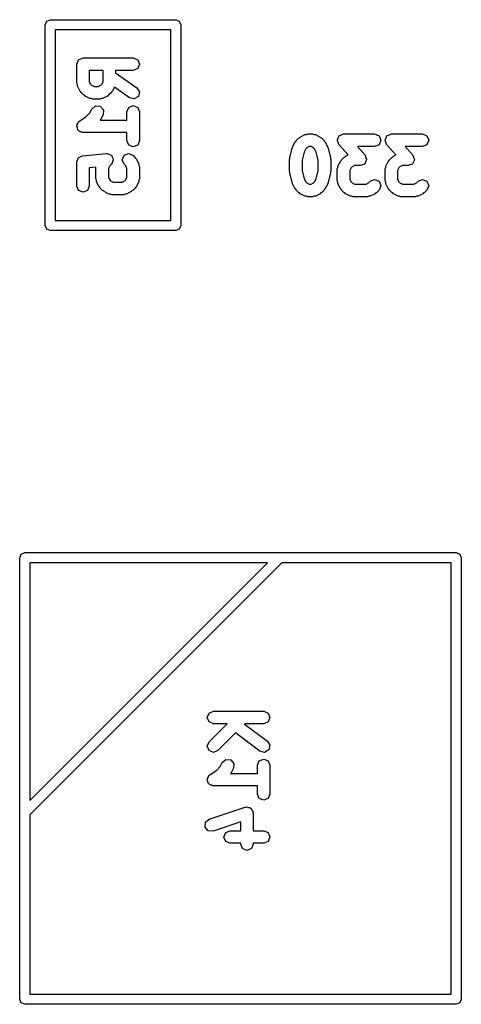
# Model space of a CAD drawing. Extents: x -30 to 247, y -88 to 102.
# Tile 3 of 26: x 26 to 30, y 25 to 35. Entities that reach past the tile are written whole.
import ezdxf

# ---------------------------------------------------------------- set-up
doc = ezdxf.new("R2010")
doc.units = 0
doc.layers.add('BLACK', color=7, linetype='CONTINUOUS')

msp = doc.modelspace()

# ---------------------------------------------------------------- linework, layer by layer
at = {"layer": 'BLACK', "linetype": 'CONTINUOUS'}
for p, q in [((26.055, 35.2), (26.0696, 35.2354)), ((26.0696, 35.2354), (26.105, 35.25)), ((26.105, 35.25), (27.355, 35.25)), ((27.355, 35.25), (27.3904, 35.2354)), ((27.3904, 35.2354), (27.405, 35.2)), ((26.055, 33.2), (26.055, 35.2)), ((26.155, 35.15), (26.155, 33.25)), ((27.305, 35.15), (26.155, 35.15)), ((27.305, 33.25), (27.305, 35.15)), ((27.405, 35.2), (27.405, 33.2)), ((26.3688, 34.8071), (26.3871, 34.8513)), ((26.3871, 34.8513), (26.4313, 34.8696)), ((26.4313, 34.8696), (26.9313, 34.8696)), ((26.9313, 34.8696), (26.9755, 34.8513)), ((26.9755, 34.8513), (26.9938, 34.8071)), ((26.3688, 34.6167), (26.3688, 34.8071)), ((26.6307, 34.7446), (26.4938, 34.7446)), ((26.4938, 34.7446), (26.4938, 34.6314)), ((26.6307, 34.6314), (26.6307, 34.7446)), ((26.9313, 34.7446), (26.7557, 34.7446)), ((26.7557, 34.7446), (26.7557, 34.7206)), ((26.9755, 34.7629), (26.9313, 34.7446)), ((26.9938, 34.8071), (26.9755, 34.7629)), ((26.4938, 34.6314), (26.5065, 34.6061)), ((26.618, 34.6061), (26.6307, 34.6314)), ((26.7557, 34.7206), (26.9672, 34.5726)), ((26.3744, 34.6032), (26.3688, 34.6167)), ((26.3754, 34.5887), (26.3744, 34.6032)), ((26.3992, 34.5411), (26.3754, 34.5887)), ((26.407, 34.5344), (26.3992, 34.5411)), ((26.4109, 34.5249), (26.407, 34.5344)), ((26.5065, 34.6061), (26.516, 34.5966)), ((26.516, 34.5966), (26.5413, 34.5839)), ((26.5413, 34.5839), (26.5832, 34.5839)), ((26.5832, 34.5839), (26.6086, 34.5966)), ((26.6086, 34.5966), (26.618, 34.6061)), ((26.7175, 34.5344), (26.7136, 34.5249)), ((26.7253, 34.5411), (26.7175, 34.5344)), ((26.7432, 34.5768), (26.7253, 34.5411)), ((26.8955, 34.4702), (26.7432, 34.5768)), ((26.9672, 34.5726), (26.9929, 34.5323)), ((26.9929, 34.5323), (26.9825, 34.4856)), ((26.4347, 34.501), (26.4109, 34.5249)), ((26.4442, 34.4971), (26.4347, 34.501)), ((26.451, 34.4893), (26.4442, 34.4971)), ((26.4986, 34.4655), (26.451, 34.4893)), ((26.5131, 34.4645), (26.4986, 34.4655)), ((26.5265, 34.4589), (26.5131, 34.4645)), ((26.598, 34.4589), (26.5265, 34.4589)), ((26.6114, 34.4645), (26.598, 34.4589)), ((26.6259, 34.4655), (26.6114, 34.4645)), ((26.6735, 34.4893), (26.6259, 34.4655)), ((26.6803, 34.4971), (26.6735, 34.4893)), ((26.6898, 34.501), (26.6803, 34.4971)), ((26.7136, 34.5249), (26.6898, 34.501)), ((26.9422, 34.4599), (26.8955, 34.4702)), ((26.9825, 34.4856), (26.9422, 34.4599)), ((26.499, 34.3204), (26.5183, 34.3589)), ((26.5183, 34.3589), (26.5544, 34.3902)), ((26.5544, 34.3902), (26.6021, 34.3869)), ((26.6021, 34.3869), (26.6335, 34.3507)), ((26.6335, 34.3507), (26.6301, 34.303)), ((26.8688, 34.331), (26.8871, 34.3751)), ((26.8871, 34.3751), (26.9313, 34.3935)), ((26.9313, 34.3935), (26.9755, 34.3751)), ((26.9755, 34.3751), (26.9938, 34.331)), ((26.3931, 34.2348), (26.3966, 34.2401)), ((26.3966, 34.2401), (26.4629, 34.2843)), ((26.4629, 34.2843), (26.499, 34.3204)), ((26.6063, 34.2554), (26.6007, 34.2506)), ((26.6007, 34.2506), (26.8688, 34.2506)), ((26.6301, 34.303), (26.6063, 34.2554)), ((26.8688, 34.2506), (26.8688, 34.331)), ((26.9938, 34.331), (26.9938, 34.0452)), ((26.3688, 34.1881), (26.3713, 34.194)), ((26.3758, 34.1713), (26.3688, 34.1881)), ((26.37, 34.2004), (26.3801, 34.2155)), ((26.3713, 34.194), (26.37, 34.2004)), ((26.3793, 34.1534), (26.3758, 34.1713)), ((26.3847, 34.1498), (26.3793, 34.1534)), ((26.3801, 34.2155), (26.3871, 34.2323)), ((26.3871, 34.1439), (26.3847, 34.1498)), ((26.3871, 34.2323), (26.3931, 34.2348)), ((26.4039, 34.1369), (26.3871, 34.1439)), ((26.4191, 34.1268), (26.4039, 34.1369)), ((26.4254, 34.1281), (26.4191, 34.1268)), ((26.4313, 34.1256), (26.4254, 34.1281)), ((26.8688, 34.1256), (26.4313, 34.1256)), ((26.8688, 34.0452), (26.8688, 34.1256)), ((26.8871, 34.001), (26.8688, 34.0452)), ((26.9938, 34.0452), (26.9755, 34.001)), ((28.5504, 34.0358), (28.5544, 34.0453)), ((28.5544, 34.0453), (28.5782, 34.0691)), ((28.5782, 34.0691), (28.5877, 34.073)), ((28.5877, 34.073), (28.5944, 34.0808)), ((28.5944, 34.0808), (28.642, 34.1046)), ((28.642, 34.1046), (28.6566, 34.1056)), ((28.6566, 34.1056), (28.67, 34.1112)), ((28.67, 34.1112), (28.7176, 34.1112)), ((28.7176, 34.1112), (28.7311, 34.1056)), ((28.7311, 34.1056), (28.7456, 34.1046)), ((28.7456, 34.1046), (28.7932, 34.0808)), ((28.7932, 34.0808), (28.7999, 34.073)), ((28.7999, 34.073), (28.8094, 34.0691)), ((28.8094, 34.0691), (28.8332, 34.0453)), ((28.8332, 34.0453), (28.8372, 34.0358)), ((28.9646, 34.0487), (28.9655, 34.0507)), ((28.9731, 34.0284), (28.9646, 34.0487)), ((28.9648, 34.0528), (28.9745, 34.0726)), ((28.9655, 34.0507), (28.9648, 34.0528)), ((28.9745, 34.0726), (28.9829, 34.0929)), ((28.9829, 34.0929), (28.985, 34.0937)), ((28.985, 34.0937), (28.986, 34.0957)), ((28.986, 34.0957), (29.0068, 34.1028)), ((29.0068, 34.1028), (29.0271, 34.1112)), ((29.0271, 34.1112), (29.3367, 34.1112)), ((29.3367, 34.1112), (29.3809, 34.0929)), ((29.3809, 34.0929), (29.3992, 34.0487)), ((29.3992, 34.0487), (29.3809, 34.0045)), ((29.4408, 34.0487), (29.4417, 34.0507)), ((29.4492, 34.0284), (29.4408, 34.0487)), ((29.441, 34.0528), (29.4507, 34.0726)), ((29.4417, 34.0507), (29.441, 34.0528)), ((29.4507, 34.0726), (29.4591, 34.0929)), ((29.4591, 34.0929), (29.4612, 34.0937)), ((29.4612, 34.0937), (29.4622, 34.0957)), ((29.4622, 34.0957), (29.483, 34.1028)), ((29.483, 34.1028), (29.5033, 34.1112)), ((29.5033, 34.1112), (29.8129, 34.1112)), ((29.8129, 34.1112), (29.857, 34.0929)), ((29.857, 34.0929), (29.8754, 34.0487)), ((29.8754, 34.0487), (29.857, 34.0045)), ((26.9313, 33.9827), (26.8871, 34.001)), ((26.9755, 34.001), (26.9313, 33.9827)), ((28.4903, 33.8734), (28.5141, 33.9686)), ((28.5141, 33.9686), (28.5184, 33.9743)), ((28.5184, 33.9743), (28.5189, 33.9814)), ((28.5189, 33.9814), (28.5427, 34.029)), ((28.5427, 34.029), (28.5504, 34.0358)), ((28.6499, 33.9641), (28.6337, 33.9316)), ((28.6594, 33.9735), (28.6499, 33.9641)), ((28.6848, 33.9862), (28.6594, 33.9735)), ((28.7029, 33.9862), (28.6848, 33.9862)), ((28.7282, 33.9735), (28.7029, 33.9862)), ((28.7377, 33.964), (28.7282, 33.9735)), ((28.7539, 33.9316), (28.7377, 33.964)), ((28.8372, 34.0358), (28.8449, 34.029)), ((28.8449, 34.029), (28.8688, 33.9814)), ((28.8688, 33.9814), (28.8693, 33.9743)), ((28.8693, 33.9743), (28.8735, 33.9686)), ((28.8735, 33.9686), (28.8973, 33.8734)), ((28.9801, 34.0075), (28.9731, 34.0284)), ((29.0718, 33.9028), (28.9801, 34.0075)), ((29.3367, 33.9862), (29.1649, 33.9862)), ((29.1649, 33.9862), (29.2408, 33.8994)), ((29.3809, 34.0045), (29.3367, 33.9862)), ((29.4563, 34.0075), (29.4492, 34.0284)), ((29.548, 33.9028), (29.4563, 34.0075)), ((29.8129, 33.9862), (29.6411, 33.9862)), ((29.6411, 33.9862), (29.717, 33.8994)), ((29.857, 34.0045), (29.8129, 33.9862)), ((26.3688, 33.831), (26.3769, 33.8504)), ((26.3769, 33.8504), (26.3829, 33.8705)), ((26.3829, 33.8705), (26.3858, 33.8721)), ((26.3858, 33.8721), (26.3871, 33.8751)), ((26.3871, 33.8751), (26.4066, 33.8832)), ((26.4066, 33.8832), (26.4251, 33.8931)), ((26.4251, 33.8931), (26.6632, 33.917)), ((26.6632, 33.917), (26.6663, 33.916)), ((26.6663, 33.916), (26.6694, 33.9173)), ((26.6694, 33.9173), (26.6888, 33.9092)), ((26.6888, 33.9092), (26.709, 33.9031)), ((26.709, 33.9031), (26.7105, 33.9002)), ((26.7105, 33.9002), (26.7136, 33.899)), ((26.7136, 33.899), (26.7217, 33.8795)), ((26.7217, 33.8795), (26.7316, 33.861)), ((26.7319, 33.8548), (26.7239, 33.8353)), ((26.7316, 33.861), (26.7306, 33.8578)), ((26.7306, 33.8578), (26.7319, 33.8548)), ((26.8212, 33.8548), (26.8395, 33.899)), ((26.8395, 33.8106), (26.8212, 33.8548)), ((26.8395, 33.899), (26.8837, 33.9173)), ((26.8837, 33.9173), (26.9279, 33.899)), ((26.9279, 33.899), (26.9517, 33.8751)), ((26.9517, 33.8751), (26.9556, 33.8656)), ((26.9556, 33.8656), (26.9634, 33.8589)), ((26.9634, 33.8589), (26.9872, 33.8113)), ((28.4885, 33.8582), (28.4915, 33.8655)), ((28.4885, 33.7392), (28.4885, 33.8582)), ((28.4915, 33.8655), (28.4903, 33.8734)), ((28.6337, 33.9316), (28.6135, 33.8505)), ((28.6135, 33.8505), (28.6135, 33.7469)), ((28.7742, 33.8505), (28.7539, 33.9316)), ((28.7742, 33.7469), (28.7742, 33.8505)), ((28.8973, 33.8734), (28.8961, 33.8655)), ((28.8961, 33.8655), (28.8992, 33.8582)), ((28.8992, 33.8582), (28.8992, 33.7392)), ((28.9951, 33.8385), (29.0028, 33.8453)), ((29.0028, 33.8453), (29.0068, 33.8548)), ((29.0068, 33.8548), (29.0306, 33.8786)), ((29.0306, 33.8786), (29.0401, 33.8825)), ((29.0401, 33.8825), (29.0468, 33.8903)), ((29.0468, 33.8903), (29.0718, 33.9028)), ((29.2408, 33.8994), (29.2479, 33.8785)), ((29.2562, 33.8541), (29.2464, 33.8343)), ((29.2479, 33.8785), (29.2563, 33.8582)), ((29.2563, 33.8582), (29.2555, 33.8562)), ((29.2555, 33.8562), (29.2562, 33.8541)), ((29.4712, 33.8385), (29.479, 33.8453)), ((29.479, 33.8453), (29.4829, 33.8548)), ((29.4829, 33.8548), (29.5068, 33.8786)), ((29.5068, 33.8786), (29.5163, 33.8825)), ((29.5163, 33.8825), (29.523, 33.8903)), ((29.523, 33.8903), (29.548, 33.9028)), ((29.717, 33.8994), (29.7241, 33.8785)), ((29.7324, 33.8541), (29.7226, 33.8343)), ((29.7241, 33.8785), (29.7325, 33.8582)), ((29.7325, 33.8582), (29.7316, 33.8562)), ((29.7316, 33.8562), (29.7324, 33.8541)), ((26.3688, 33.5929), (26.3688, 33.831)), ((26.5593, 33.7809), (26.4938, 33.7744)), ((26.4938, 33.7744), (26.4938, 33.5929)), ((26.5593, 33.6643), (26.5593, 33.7809)), ((26.697, 33.7939), (26.6843, 33.7686)), ((26.6843, 33.7686), (26.6843, 33.679)), ((26.7136, 33.8106), (26.697, 33.7939)), ((26.7149, 33.8136), (26.7136, 33.8106)), ((26.7178, 33.8152), (26.7149, 33.8136)), ((26.7239, 33.8353), (26.7178, 33.8152)), ((26.8561, 33.7939), (26.8395, 33.8106)), ((26.8688, 33.7686), (26.8561, 33.7939)), ((26.8688, 33.679), (26.8688, 33.7686)), ((26.9872, 33.8113), (26.9882, 33.7968)), ((26.9882, 33.7968), (26.9938, 33.7833)), ((26.9938, 33.7833), (26.9938, 33.6643)), ((28.6135, 33.7469), (28.6337, 33.6657)), ((28.7539, 33.6657), (28.7742, 33.7469)), ((28.9646, 33.763), (28.9702, 33.7764)), ((28.9646, 33.6439), (28.9646, 33.763)), ((28.9702, 33.7764), (28.9712, 33.7909)), ((28.9712, 33.7909), (28.9951, 33.8385)), ((29.1023, 33.7736), (29.0896, 33.7482)), ((29.0896, 33.7482), (29.0896, 33.6587)), ((29.1118, 33.783), (29.1023, 33.7736)), ((29.1371, 33.7957), (29.1118, 33.783)), ((29.1938, 33.7957), (29.1371, 33.7957)), ((29.2141, 33.8041), (29.1938, 33.7957)), ((29.235, 33.8112), (29.2141, 33.8041)), ((29.236, 33.8132), (29.235, 33.8112)), ((29.238, 33.814), (29.236, 33.8132)), ((29.2464, 33.8343), (29.238, 33.814)), ((29.4408, 33.763), (29.4464, 33.7764)), ((29.4408, 33.6439), (29.4408, 33.763)), ((29.4464, 33.7764), (29.4474, 33.7909)), ((29.4474, 33.7909), (29.4712, 33.8385)), ((29.5785, 33.7736), (29.5658, 33.7482)), ((29.5658, 33.7482), (29.5658, 33.6587)), ((29.588, 33.783), (29.5785, 33.7736)), ((29.6133, 33.7957), (29.588, 33.783)), ((29.67, 33.7957), (29.6133, 33.7957)), ((29.6903, 33.8041), (29.67, 33.7957)), ((29.7112, 33.8112), (29.6903, 33.8041)), ((29.7121, 33.8132), (29.7112, 33.8112)), ((29.7142, 33.814), (29.7121, 33.8132)), ((29.7226, 33.8343), (29.7142, 33.814)), ((26.5649, 33.6508), (26.5593, 33.6643)), ((26.5659, 33.6363), (26.5649, 33.6508)), ((26.6843, 33.679), (26.697, 33.6537)), ((26.697, 33.6537), (26.7064, 33.6442)), ((26.8467, 33.6442), (26.8561, 33.6537)), ((26.8561, 33.6537), (26.8688, 33.679)), ((26.9882, 33.6508), (26.9872, 33.6363)), ((26.9938, 33.6643), (26.9882, 33.6508)), ((28.4915, 33.7318), (28.4885, 33.7392)), ((28.4903, 33.724), (28.4915, 33.7318)), ((28.5141, 33.6288), (28.4903, 33.724)), ((28.6337, 33.6657), (28.6499, 33.6333)), ((28.7377, 33.6333), (28.7539, 33.6657)), ((28.8973, 33.724), (28.8735, 33.6288)), ((28.8992, 33.7392), (28.8961, 33.7318)), ((28.8961, 33.7318), (28.8973, 33.724)), ((29.0896, 33.6587), (29.1023, 33.6333)), ((29.2925, 33.6405), (29.3367, 33.6588)), ((29.3367, 33.6588), (29.3809, 33.6405)), ((29.5658, 33.6587), (29.5785, 33.6333)), ((29.7687, 33.6405), (29.8129, 33.6588)), ((29.8129, 33.6588), (29.857, 33.6405)), ((26.3871, 33.5487), (26.3688, 33.5929)), ((26.4938, 33.5929), (26.4755, 33.5487)), ((26.5897, 33.5887), (26.5659, 33.6363)), ((26.5975, 33.582), (26.5897, 33.5887)), ((26.6014, 33.5725), (26.5975, 33.582)), ((26.6252, 33.5487), (26.6014, 33.5725)), ((26.7064, 33.6442), (26.7318, 33.6315)), ((26.7318, 33.6315), (26.8213, 33.6315)), ((26.8213, 33.6315), (26.8467, 33.6442)), ((26.9517, 33.5725), (26.9279, 33.5487)), ((26.9556, 33.582), (26.9517, 33.5725)), ((26.9634, 33.5887), (26.9556, 33.582)), ((26.9872, 33.6363), (26.9634, 33.5887)), ((28.5184, 33.6231), (28.5141, 33.6288)), ((28.5189, 33.616), (28.5184, 33.6231)), ((28.5427, 33.5684), (28.5189, 33.616)), ((28.5504, 33.5616), (28.5427, 33.5684)), ((28.5544, 33.5521), (28.5504, 33.5616)), ((28.5782, 33.5283), (28.5544, 33.5521)), ((28.6499, 33.6333), (28.6594, 33.6239)), ((28.6594, 33.6239), (28.6848, 33.6112)), ((28.6848, 33.6112), (28.7029, 33.6112)), ((28.7029, 33.6112), (28.7282, 33.6239)), ((28.7282, 33.6239), (28.7377, 33.6333)), ((28.8332, 33.5521), (28.8094, 33.5283)), ((28.8372, 33.5616), (28.8332, 33.5521)), ((28.8449, 33.5684), (28.8372, 33.5616)), ((28.8688, 33.616), (28.8449, 33.5684)), ((28.8693, 33.6231), (28.8688, 33.616)), ((28.8735, 33.6288), (28.8693, 33.6231)), ((28.9702, 33.6305), (28.9646, 33.6439)), ((28.9712, 33.616), (28.9702, 33.6305)), ((28.9951, 33.5684), (28.9712, 33.616)), ((29.0028, 33.5616), (28.9951, 33.5684)), ((29.0068, 33.5521), (29.0028, 33.5616)), ((29.0306, 33.5283), (29.0068, 33.5521)), ((29.1023, 33.6333), (29.1118, 33.6239)), ((29.1118, 33.6239), (29.1371, 33.6112)), ((29.1371, 33.6112), (29.2505, 33.6112)), ((29.2505, 33.6112), (29.2758, 33.6239)), ((29.2758, 33.6239), (29.2925, 33.6405)), ((29.3809, 33.5521), (29.357, 33.5283)), ((29.3809, 33.6405), (29.3992, 33.5963)), ((29.3992, 33.5963), (29.3809, 33.5521)), ((29.4464, 33.6305), (29.4408, 33.6439)), ((29.4474, 33.616), (29.4464, 33.6305)), ((29.4712, 33.5684), (29.4474, 33.616)), ((29.479, 33.5616), (29.4712, 33.5684)), ((29.4829, 33.5521), (29.479, 33.5616)), ((29.5068, 33.5283), (29.4829, 33.5521)), ((29.5785, 33.6333), (29.588, 33.6239)), ((29.588, 33.6239), (29.6133, 33.6112)), ((29.6133, 33.6112), (29.7267, 33.6112)), ((29.7267, 33.6112), (29.752, 33.6239)), ((29.752, 33.6239), (29.7687, 33.6405)), ((29.857, 33.5521), (29.8332, 33.5283)), ((29.857, 33.6405), (29.8754, 33.5963)), ((29.8754, 33.5963), (29.857, 33.5521)), ((26.4313, 33.5304), (26.3871, 33.5487)), ((26.4755, 33.5487), (26.4313, 33.5304)), ((26.6347, 33.5447), (26.6252, 33.5487)), ((26.6415, 33.537), (26.6347, 33.5447)), ((26.6891, 33.5131), (26.6415, 33.537)), ((26.7036, 33.5121), (26.6891, 33.5131)), ((26.717, 33.5065), (26.7036, 33.5121)), ((26.8361, 33.5065), (26.717, 33.5065)), ((26.8495, 33.5121), (26.8361, 33.5065)), ((26.864, 33.5131), (26.8495, 33.5121)), ((26.9116, 33.537), (26.864, 33.5131)), ((26.9184, 33.5447), (26.9116, 33.537)), ((26.9279, 33.5487), (26.9184, 33.5447)), ((28.5877, 33.5244), (28.5782, 33.5283)), ((28.5944, 33.5166), (28.5877, 33.5244)), ((28.642, 33.4928), (28.5944, 33.5166)), ((28.6566, 33.4918), (28.642, 33.4928)), ((28.67, 33.4862), (28.6566, 33.4918)), ((28.7176, 33.4862), (28.67, 33.4862)), ((28.7311, 33.4918), (28.7176, 33.4862)), ((28.7456, 33.4928), (28.7311, 33.4918)), ((28.7932, 33.5166), (28.7456, 33.4928)), ((28.7999, 33.5244), (28.7932, 33.5166)), ((28.8094, 33.5283), (28.7999, 33.5244)), ((29.0401, 33.5244), (29.0306, 33.5283)), ((29.0468, 33.5166), (29.0401, 33.5244)), ((29.0944, 33.4928), (29.0468, 33.5166)), ((29.1089, 33.4918), (29.0944, 33.4928)), ((29.1224, 33.4862), (29.1089, 33.4918)), ((29.2652, 33.4862), (29.1224, 33.4862)), ((29.2787, 33.4918), (29.2652, 33.4862)), ((29.2932, 33.4928), (29.2787, 33.4918)), ((29.3408, 33.5166), (29.2932, 33.4928)), ((29.3475, 33.5244), (29.3408, 33.5166)), ((29.357, 33.5283), (29.3475, 33.5244)), ((29.5163, 33.5244), (29.5068, 33.5283)), ((29.523, 33.5166), (29.5163, 33.5244)), ((29.5706, 33.4928), (29.523, 33.5166)), ((29.5851, 33.4918), (29.5706, 33.4928)), ((29.5986, 33.4862), (29.5851, 33.4918)), ((29.7414, 33.4862), (29.5986, 33.4862)), ((29.7549, 33.4918), (29.7414, 33.4862)), ((29.7694, 33.4928), (29.7549, 33.4918)), ((29.817, 33.5166), (29.7694, 33.4928)), ((29.8237, 33.5244), (29.817, 33.5166)), ((29.8332, 33.5283), (29.8237, 33.5244)), ((26.0696, 33.1646), (26.055, 33.2)), ((26.105, 33.15), (26.0696, 33.1646)), ((26.155, 33.25), (27.305, 33.25)), ((27.3904, 33.1646), (27.355, 33.15)), ((27.405, 33.2), (27.3904, 33.1646)), ((27.355, 33.15), (26.105, 33.15)), ((25.8, 29.89), (25.8146, 29.9254)), ((25.8146, 29.9254), (25.85, 29.94)), ((25.85, 29.94), (30.15, 29.94)), ((30.15, 29.94), (30.1854, 29.9254)), ((30.1854, 29.9254), (30.2, 29.89)), ((25.8, 25.49), (25.8, 29.89)), ((28.4107, 29.84), (25.9, 27.3293)), ((25.9, 29.84), (25.9, 27.4707)), ((25.9, 27.4707), (28.2693, 29.84)), ((28.2693, 29.84), (25.9, 29.84)), ((30.1, 29.84), (28.4107, 29.84)), ((30.1, 25.54), (30.1, 29.84)), ((30.2, 29.89), (30.2, 25.49)), ((27.6871, 28.3413), (27.7313, 28.3596)), ((27.7313, 28.3596), (28.2313, 28.3596)), ((28.2313, 28.3596), (28.2755, 28.3413)), ((27.6688, 28.2971), (27.6871, 28.3413)), ((27.6871, 28.2529), (27.6688, 28.2971)), ((27.7313, 28.2346), (27.6871, 28.2529)), ((28.2755, 28.2529), (28.2313, 28.2346)), ((28.2755, 28.3413), (28.2938, 28.2971)), ((28.2938, 28.2971), (28.2755, 28.2529)), ((27.6871, 28.0556), (27.8661, 28.2346)), ((27.8661, 28.2346), (27.7313, 28.2346)), ((28.0429, 28.2346), (28.0407, 28.2325)), ((28.0407, 28.2325), (28.2688, 28.0614)), ((28.2313, 28.2346), (28.0429, 28.2346)), ((27.9515, 28.1432), (27.7755, 27.9672)), ((28.1938, 27.9614), (27.9515, 28.1432)), ((28.2688, 28.0614), (28.2932, 28.0203)), ((27.6688, 28.0114), (27.6871, 28.0556)), ((27.6871, 27.9672), (27.6688, 28.0114)), ((27.7313, 27.9489), (27.6871, 27.9672)), ((27.7755, 27.9672), (27.7313, 27.9489)), ((28.2401, 27.9496), (28.1938, 27.9614)), ((28.2813, 27.9739), (28.2401, 27.9496)), ((28.2932, 28.0203), (28.2813, 27.9739)), ((27.8183, 27.8489), (27.8544, 27.8802)), ((27.8544, 27.8802), (27.9021, 27.8769)), ((27.9021, 27.8769), (27.9335, 27.8407)), ((28.1688, 27.821), (28.1871, 27.8651)), ((28.1871, 27.8651), (28.2313, 27.8835)), ((28.2313, 27.8835), (28.2755, 27.8651)), ((28.2755, 27.8651), (28.2938, 27.821)), ((27.6966, 27.7301), (27.7629, 27.7743)), ((27.7629, 27.7743), (27.799, 27.8104)), ((27.799, 27.8104), (27.8183, 27.8489)), ((27.9301, 27.793), (27.9063, 27.7454)), ((27.9335, 27.8407), (27.9301, 27.793)), ((28.1688, 27.7406), (28.1688, 27.821)), ((28.2938, 27.821), (28.2938, 27.5352)), ((27.6688, 27.6781), (27.6713, 27.684)), ((27.6758, 27.6613), (27.6688, 27.6781)), ((27.67, 27.6904), (27.6801, 27.7055)), ((27.6713, 27.684), (27.67, 27.6904)), ((27.6801, 27.7055), (27.6871, 27.7223)), ((27.6871, 27.7223), (27.6931, 27.7248)), ((27.6931, 27.7248), (27.6966, 27.7301)), ((27.9063, 27.7454), (27.9007, 27.7406)), ((27.9007, 27.7406), (28.1688, 27.7406)), ((27.6793, 27.6434), (27.6758, 27.6613)), ((27.6847, 27.6398), (27.6793, 27.6434)), ((27.6871, 27.6339), (27.6847, 27.6398)), ((27.7039, 27.6269), (27.6871, 27.6339)), ((27.7191, 27.6168), (27.7039, 27.6269)), ((27.7254, 27.6181), (27.7191, 27.6168)), ((27.7313, 27.6156), (27.7254, 27.6181)), ((28.1688, 27.6156), (27.7313, 27.6156)), ((28.1688, 27.5352), (28.1688, 27.6156)), ((28.1871, 27.491), (28.1688, 27.5352)), ((28.2313, 27.4727), (28.1871, 27.491)), ((28.2755, 27.491), (28.2313, 27.4727)), ((28.2938, 27.5352), (28.2755, 27.491)), ((27.6877, 27.285), (28.0449, 27.4041)), ((28.0449, 27.4041), (28.0551, 27.4033)), ((28.0551, 27.4033), (28.0646, 27.4073)), ((28.0646, 27.4073), (28.0781, 27.4017)), ((28.0781, 27.4017), (28.0926, 27.4007)), ((28.0926, 27.4007), (28.0993, 27.3929)), ((28.0993, 27.3929), (28.1088, 27.389)), ((28.1088, 27.389), (28.1144, 27.3755)), ((28.1144, 27.3755), (28.1239, 27.3645)), ((25.9, 27.3293), (25.9, 25.54)), ((27.6516, 27.2537), (27.6877, 27.285)), ((28.1239, 27.3645), (28.1232, 27.3543)), ((28.1232, 27.3543), (28.1271, 27.3448)), ((28.1271, 27.3448), (28.1271, 27.1692)), ((27.6482, 27.206), (27.6516, 27.2537)), ((27.6795, 27.1698), (27.6482, 27.206)), ((28.0021, 27.258), (27.7273, 27.1664)), ((28.0021, 27.1692), (28.0021, 27.258)), ((27.7273, 27.1664), (27.6795, 27.1698)), ((27.8355, 27.1067), (27.8538, 27.1509)), ((27.8538, 27.0625), (27.8355, 27.1067)), ((27.8538, 27.1509), (27.898, 27.1692)), ((27.898, 27.1692), (28.0021, 27.1692)), ((28.1271, 27.1692), (28.2313, 27.1692)), ((28.2313, 27.1692), (28.2755, 27.1509)), ((28.2755, 27.1509), (28.2938, 27.1067)), ((28.2938, 27.1067), (28.2755, 27.0625)), ((27.898, 27.0442), (27.8538, 27.0625)), ((28.0021, 27.0442), (27.898, 27.0442)), ((28.0021, 27.0352), (28.0021, 27.0442)), ((28.0204, 26.991), (28.0021, 27.0352)), ((28.0646, 26.9727), (28.0204, 26.991)), ((28.1088, 26.991), (28.0646, 26.9727)), ((28.1271, 27.0352), (28.1088, 26.991)), ((28.2313, 27.0442), (28.1271, 27.0442)), ((28.1271, 27.0442), (28.1271, 27.0352)), ((28.2755, 27.0625), (28.2313, 27.0442)), ((25.9, 25.54), (30.1, 25.54)), ((25.8146, 25.4546), (25.8, 25.49)), ((25.85, 25.44), (25.8146, 25.4546)), ((30.15, 25.44), (25.85, 25.44)), ((30.1854, 25.4546), (30.15, 25.44)), ((30.2, 25.49), (30.1854, 25.4546))]:
    msp.add_line(p, q, dxfattribs=at)

doc.saveas('drawing.dxf')
